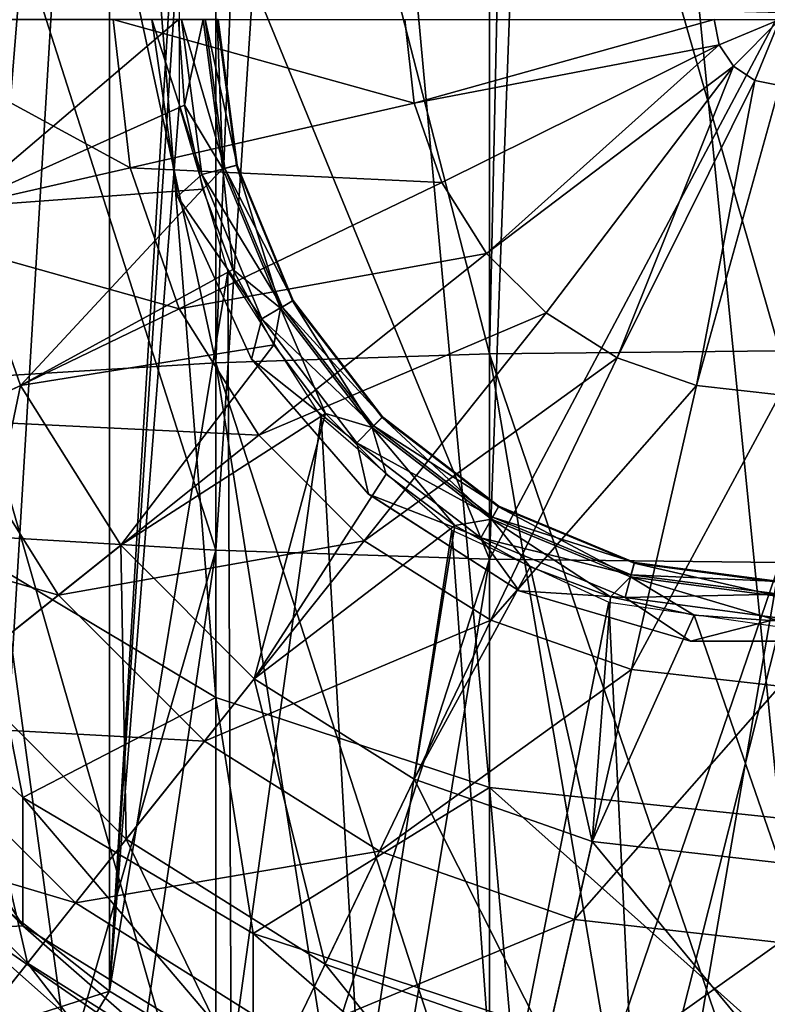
# Model space of a CAD drawing. Header units: millimetres. Extents: x -84 to 84, y -375 to 242.
# Tile 142 of 166: x -5.64 to -0.09, y 197.57 to 204.87. Entities that reach past the tile are written whole.
import ezdxf

# ---------------------------------------------------------------- set-up
doc = ezdxf.new("R2010")
doc.units = ezdxf.units.MM
doc.header["$LTSCALE"] = 81.481481
for name, color, linetype in [('249', 7, 'CONTINUOUS'), ('250', 7, 'CONTINUOUS'), ('263', 7, 'CONTINUOUS'), ('264', 7, 'CONTINUOUS'), ('265', 7, 'CONTINUOUS'), ('266', 7, 'CONTINUOUS'), ('267', 7, 'CONTINUOUS'), ('268', 7, 'CONTINUOUS'), ('284', 7, 'CONTINUOUS'), ('286', 7, 'CONTINUOUS'), ('288', 7, 'CONTINUOUS'), ('290', 7, 'CONTINUOUS'), ('292', 7, 'CONTINUOUS')]:
    doc.layers.add(name, color=color, linetype=linetype)

msp = doc.modelspace()

# ---------------------------------------------------------------- linework, layer by layer
at = {"layer": '249', "color": 7, "linetype": 'CONTINUOUS', "true_color": 0xa2afbf}
for points in [[(-4.9703, 212.0685, -22.375), (-4.0669, 212.6148, -22.375), (-4.9703, 197.6665, -22.375), (-4.9703, 212.0685, -22.375)], [(-4.9703, 197.6665, -22.375), (-4.0669, 212.6148, -22.375), (-4.454, 205.5084, -22.375), (-4.9703, 197.6665, -22.375)], [(-5.8018, 211.4174, -22.375), (-4.9703, 212.0685, -22.375), (-5.8018, 198.3176, -22.375), (-5.8018, 211.4174, -22.375)], [(-5.8018, 198.3176, -22.375), (-4.9703, 212.0685, -22.375), (-4.9703, 197.6665, -22.375), (-5.8018, 198.3176, -22.375)], [(-4.454, 204.2266, -22.375), (-4.9703, 197.6665, -22.375), (-4.454, 205.5084, -22.375), (-4.454, 204.2266, -22.375)], [(-4.0935, 202.9986, -22.375), (-4.9703, 197.6665, -22.375), (-4.454, 204.2266, -22.375), (-4.0935, 202.9986, -22.375)], [(-4.0669, 197.1202, -22.375), (-4.9703, 197.6665, -22.375), (-4.0935, 202.9986, -22.375), (-4.0669, 197.1202, -22.375)], [(-3.4005, 201.9204, -22.375), (-4.0669, 197.1202, -22.375), (-4.0935, 202.9986, -22.375), (-3.4005, 201.9204, -22.375)], [(-3.1024, 196.686, -22.375), (-4.0669, 197.1202, -22.375), (-3.4005, 201.9204, -22.375), (-3.1024, 196.686, -22.375)], [(-2.4332, 201.0821, -22.375), (-3.1024, 196.686, -22.375), (-3.4005, 201.9204, -22.375), (-2.4332, 201.0821, -22.375)], [(-2.0936, 196.3718, -22.375), (-3.1024, 196.686, -22.375), (-2.4332, 201.0821, -22.375), (-2.0936, 196.3718, -22.375)], [(-1.2676, 200.5499, -22.375), (-2.0936, 196.3718, -22.375), (-2.4332, 201.0821, -22.375), (-1.2676, 200.5499, -22.375)], [(-1.0568, 196.1816, -22.375), (-2.0936, 196.3718, -22.375), (-1.2676, 200.5499, -22.375), (-1.0568, 196.1816, -22.375)], [(0, 200.3675, -22.375), (-1.0568, 196.1816, -22.375), (-1.2676, 200.5499, -22.375), (0, 200.3675, -22.375)], [(0, 196.1175, -22.375), (-1.0568, 196.1816, -22.375), (0, 200.3675, -22.375), (0, 196.1175, -22.375)]]:
    msp.add_3dface(points, dxfattribs=at)
at = {"layer": '250', "color": 7, "linetype": 'CONTINUOUS', "true_color": 0xa2afbf}
for points in [[(-5.8018, 198.3176, -22.375), (-4.9703, 197.6665, -22.375), (-8.2513, 196.6162, -20.2007), (-5.8018, 198.3176, -22.375)], [(-4.9703, 197.6665, -22.375), (-6.483, 195.165, -20.2007), (-8.2513, 196.6162, -20.2007), (-4.9703, 197.6665, -22.375)], [(-4.9703, 197.6665, -22.375), (-4.0669, 197.1202, -22.375), (-6.483, 195.165, -20.2007), (-4.9703, 197.6665, -22.375)]]:
    msp.add_3dface(points, dxfattribs=at)
at = {"layer": '263', "color": 7, "linetype": 'CONTINUOUS', "true_color": 0xa2afbf}
for points in [[(-6.8578, 196.267, 21.625), (-4.7733, 194.9571, 21.625), (-6.8116, 198.8335, 21.625), (-6.8578, 196.267, 21.625)], [(-6.8116, 198.8335, 21.625), (-4.7733, 194.9571, 21.625), (-5.1689, 197.378, 21.625), (-6.8116, 198.8335, 21.625)]]:
    msp.add_3dface(points, dxfattribs=at)
at = {"layer": '264', "color": 7, "linetype": 'CONTINUOUS', "true_color": 0xa2afbf}
for points in [[(-0.4509, 204.6807, -41.0206), (-0.4881, 204.8675, -41.0206), (0, 204.8675, -41.175), (-0.4509, 204.6807, -41.0206)], [(-0.3451, 204.5224, -41.0206), (-0.4509, 204.6807, -41.0206), (0, 204.8675, -41.175), (-0.3451, 204.5224, -41.0206)], [(-0.1868, 204.4166, -41.0206), (-0.3451, 204.5224, -41.0206), (0, 204.8675, -41.175), (-0.1868, 204.4166, -41.0206)], [(0, 204.3794, -41.0206), (-0.1868, 204.4166, -41.0206), (0, 204.8675, -41.175), (0, 204.3794, -41.0206)]]:
    msp.add_3dface(points, dxfattribs=at)
at = {"layer": '265', "color": 7, "linetype": 'CONTINUOUS', "true_color": 0xa2afbf}
for points in [[(-4.655, 204.8675, -23.3758), (-4.4666, 203.5564, -23.3758), (-4.655, 204.8675, -22.375), (-4.655, 204.8675, -23.3758)], [(-4.655, 204.8675, -22.375), (-4.4666, 203.5564, -23.3758), (-4.4664, 203.556, -22.375), (-4.655, 204.8675, -22.375)], [(-4.4666, 203.5564, -23.3758), (-3.9163, 202.3513, -23.3758), (-4.4664, 203.556, -22.375), (-4.4666, 203.5564, -23.3758)], [(-4.4664, 203.556, -22.375), (-3.9163, 202.3513, -23.3758), (-3.916, 202.3508, -22.375), (-4.4664, 203.556, -22.375)], [(-3.9163, 202.3513, -23.3758), (-3.0488, 201.3498, -23.3758), (-3.916, 202.3508, -22.375), (-3.9163, 202.3513, -23.3758)], [(-3.916, 202.3508, -22.375), (-3.0488, 201.3498, -23.3758), (-3.0484, 201.3495, -22.375), (-3.916, 202.3508, -22.375)], [(-3.0488, 201.3498, -23.3758), (-1.9341, 200.6333, -23.3758), (-3.0484, 201.3495, -22.375), (-3.0488, 201.3498, -23.3758)], [(-3.0484, 201.3495, -22.375), (-1.9341, 200.6333, -23.3758), (-1.9338, 200.6332, -22.375), (-3.0484, 201.3495, -22.375)], [(-1.9341, 200.6333, -23.3758), (-0.6626, 200.2599, -23.3758), (-1.9338, 200.6332, -22.375), (-1.9341, 200.6333, -23.3758)], [(-1.9338, 200.6332, -22.375), (-0.6626, 200.2599, -23.3758), (-0.6625, 200.2599, -22.375), (-1.9338, 200.6332, -22.375)], [(-0.6626, 200.2599, -23.3758), (0.6626, 200.2599, -23.3758), (-0.6625, 200.2599, -22.375), (-0.6626, 200.2599, -23.3758)], [(-0.6625, 200.2599, -22.375), (0.6626, 200.2599, -23.3758), (0.6625, 200.2599, -22.375), (-0.6625, 200.2599, -22.375)]]:
    msp.add_3dface(points, dxfattribs=at)
at = {"layer": '266', "color": 7, "linetype": 'CONTINUOUS', "true_color": 0xa2afbf}
for points in [[(-4.4666, 203.5564, -23.3758), (-4.655, 204.8675, -23.3758), (-4.2843, 203.7195, -23.4266), (-4.4666, 203.5564, -23.3758)], [(-4.655, 204.8675, -23.3758), (-4.4355, 204.8675, -23.4266), (-4.2843, 203.7195, -23.4266), (-4.655, 204.8675, -23.3758)], [(-4.2762, 204.8675, -24.2022), (-4.4589, 204.8675, -24.3357), (-4.4135, 204.2329, -24.3357), (-4.2762, 204.8675, -24.2022)], [(-4.2598, 204.8675, -23.5695), (-4.1147, 203.765, -23.5695), (-4.4355, 204.8675, -23.4266), (-4.2598, 204.8675, -23.5695)], [(-4.4355, 204.8675, -23.4266), (-4.1147, 203.765, -23.5695), (-4.2843, 203.7195, -23.4266), (-4.4355, 204.8675, -23.4266)], [(-4.1305, 203.7607, -24.2022), (-4.2762, 204.8675, -24.2022), (-4.4135, 204.2329, -24.3357), (-4.1305, 203.7607, -24.2022)], [(-4.2762, 204.8675, -24.2022), (-4.1305, 203.7607, -24.2022), (-4.1711, 204.8675, -24.0017), (-4.2762, 204.8675, -24.2022)], [(-4.1652, 204.8675, -23.7753), (-4.0233, 203.7895, -23.7753), (-4.2598, 204.8675, -23.5695), (-4.1652, 204.8675, -23.7753)], [(-4.2598, 204.8675, -23.5695), (-4.0233, 203.7895, -23.7753), (-4.1147, 203.765, -23.5695), (-4.2598, 204.8675, -23.5695)], [(-4.1711, 204.8675, -24.0017), (-4.1305, 203.7607, -24.2022), (-4.029, 203.7879, -24.0017), (-4.1711, 204.8675, -24.0017)], [(-4.1711, 204.8675, -24.0017), (-4.029, 203.7879, -24.0017), (-4.1652, 204.8675, -23.7753), (-4.1711, 204.8675, -24.0017)], [(-4.1652, 204.8675, -23.7753), (-4.029, 203.7879, -24.0017), (-4.0233, 203.7895, -23.7753), (-4.1652, 204.8675, -23.7753)], [(-4.2783, 203.6113, -24.3357), (-4.1305, 203.7607, -24.2022), (-4.4135, 204.2329, -24.3357), (-4.2783, 203.6113, -24.3357)], [(-4.1305, 203.7607, -24.2022), (-3.7033, 202.7294, -24.2022), (-4.029, 203.7879, -24.0017), (-4.1305, 203.7607, -24.2022)], [(-4.0233, 203.7895, -23.7753), (-3.6072, 202.7849, -23.7753), (-4.1147, 203.765, -23.5695), (-4.0233, 203.7895, -23.7753)], [(-4.029, 203.7879, -24.0017), (-3.6123, 202.782, -24.0017), (-4.0233, 203.7895, -23.7753), (-4.029, 203.7879, -24.0017)], [(-4.029, 203.7879, -24.0017), (-3.7033, 202.7294, -24.2022), (-3.6123, 202.782, -24.0017), (-4.029, 203.7879, -24.0017)], [(-4.0233, 203.7895, -23.7753), (-3.6123, 202.782, -24.0017), (-3.6072, 202.7849, -23.7753), (-4.0233, 203.7895, -23.7753)], [(-4.4666, 203.5564, -23.3758), (-4.2843, 203.7195, -23.4266), (-3.8412, 202.6498, -23.4266), (-4.4666, 203.5564, -23.3758)], [(-4.1147, 203.765, -23.5695), (-3.6891, 202.7376, -23.5695), (-4.2843, 203.7195, -23.4266), (-4.1147, 203.765, -23.5695)], [(-4.2843, 203.7195, -23.4266), (-3.6891, 202.7376, -23.5695), (-3.8412, 202.6498, -23.4266), (-4.2843, 203.7195, -23.4266)], [(-4.0559, 203.0152, -24.3357), (-4.1305, 203.7607, -24.2022), (-4.2783, 203.6113, -24.3357), (-4.0559, 203.0152, -24.3357)], [(-3.7033, 202.7294, -24.2022), (-4.1305, 203.7607, -24.2022), (-4.0559, 203.0152, -24.3357), (-3.7033, 202.7294, -24.2022)], [(-4.1147, 203.765, -23.5695), (-3.6072, 202.7849, -23.7753), (-3.6891, 202.7376, -23.5695), (-4.1147, 203.765, -23.5695)], [(-3.9163, 202.3513, -23.3758), (-4.4666, 203.5564, -23.3758), (-3.8412, 202.6498, -23.4266), (-3.9163, 202.3513, -23.3758)], [(-3.751, 202.4569, -24.3357), (-3.7033, 202.7294, -24.2022), (-4.0559, 203.0152, -24.3357), (-3.751, 202.4569, -24.3357)], [(-3.7033, 202.7294, -24.2022), (-3.0238, 201.8437, -24.2022), (-3.6123, 202.782, -24.0017), (-3.7033, 202.7294, -24.2022)], [(-3.6072, 202.7849, -23.7753), (-2.9453, 201.9222, -23.7753), (-3.6891, 202.7376, -23.5695), (-3.6072, 202.7849, -23.7753)], [(-3.6123, 202.782, -24.0017), (-2.9494, 201.9181, -24.0017), (-3.6072, 202.7849, -23.7753), (-3.6123, 202.782, -24.0017)], [(-3.6123, 202.782, -24.0017), (-3.0238, 201.8437, -24.2022), (-2.9494, 201.9181, -24.0017), (-3.6123, 202.782, -24.0017)], [(-3.6072, 202.7849, -23.7753), (-2.9494, 201.9181, -24.0017), (-2.9453, 201.9222, -23.7753), (-3.6072, 202.7849, -23.7753)], [(-3.6891, 202.7376, -23.5695), (-3.0121, 201.8554, -23.5695), (-3.8412, 202.6498, -23.4266), (-3.6891, 202.7376, -23.5695)], [(-3.3698, 201.9476, -24.3357), (-3.7033, 202.7294, -24.2022), (-3.751, 202.4569, -24.3357), (-3.3698, 201.9476, -24.3357)], [(-3.0238, 201.8437, -24.2022), (-3.7033, 202.7294, -24.2022), (-3.3698, 201.9476, -24.3357), (-3.0238, 201.8437, -24.2022)], [(-3.6891, 202.7376, -23.5695), (-2.9453, 201.9222, -23.7753), (-3.0121, 201.8554, -23.5695), (-3.6891, 202.7376, -23.5695)], [(-3.9163, 202.3513, -23.3758), (-3.8412, 202.6498, -23.4266), (-3.1363, 201.7312, -23.4266), (-3.9163, 202.3513, -23.3758)], [(-3.8412, 202.6498, -23.4266), (-3.0121, 201.8554, -23.5695), (-3.1363, 201.7312, -23.4266), (-3.8412, 202.6498, -23.4266)], [(-3.0488, 201.3498, -23.3758), (-3.9163, 202.3513, -23.3758), (-3.1363, 201.7312, -23.4266), (-3.0488, 201.3498, -23.3758)], [(-2.9199, 201.4977, -24.3357), (-3.0238, 201.8437, -24.2022), (-3.3698, 201.9476, -24.3357), (-2.9199, 201.4977, -24.3357)], [(-3.0238, 201.8437, -24.2022), (-2.1381, 201.1642, -24.2022), (-2.9494, 201.9181, -24.0017), (-3.0238, 201.8437, -24.2022)], [(-2.9453, 201.9222, -23.7753), (-2.0826, 201.2603, -23.7753), (-3.0121, 201.8554, -23.5695), (-2.9453, 201.9222, -23.7753)], [(-2.9494, 201.9181, -24.0017), (-2.0855, 201.2552, -24.0017), (-2.9453, 201.9222, -23.7753), (-2.9494, 201.9181, -24.0017)], [(-2.9494, 201.9181, -24.0017), (-2.1381, 201.1642, -24.2022), (-2.0855, 201.2552, -24.0017), (-2.9494, 201.9181, -24.0017)], [(-2.9453, 201.9222, -23.7753), (-2.0855, 201.2552, -24.0017), (-2.0826, 201.2603, -23.7753), (-2.9453, 201.9222, -23.7753)], [(-3.0121, 201.8554, -23.5695), (-2.1299, 201.1784, -23.5695), (-3.1363, 201.7312, -23.4266), (-3.0121, 201.8554, -23.5695)], [(-2.1381, 201.1642, -24.2022), (-3.0238, 201.8437, -24.2022), (-2.4106, 201.1165, -24.3357), (-2.1381, 201.1642, -24.2022)], [(-2.4106, 201.1165, -24.3357), (-3.0238, 201.8437, -24.2022), (-2.9199, 201.4977, -24.3357), (-2.4106, 201.1165, -24.3357)], [(-3.0121, 201.8554, -23.5695), (-2.0826, 201.2603, -23.7753), (-2.1299, 201.1784, -23.5695), (-3.0121, 201.8554, -23.5695)], [(-3.0488, 201.3498, -23.3758), (-3.1363, 201.7312, -23.4266), (-2.2177, 201.0263, -23.4266), (-3.0488, 201.3498, -23.3758)], [(-3.1363, 201.7312, -23.4266), (-2.1299, 201.1784, -23.5695), (-2.2177, 201.0263, -23.4266), (-3.1363, 201.7312, -23.4266)], [(-1.9341, 200.6333, -23.3758), (-3.0488, 201.3498, -23.3758), (-2.2177, 201.0263, -23.4266), (-1.9341, 200.6333, -23.3758)], [(-2.1381, 201.1642, -24.2022), (-1.1068, 200.737, -24.2022), (-2.0855, 201.2552, -24.0017), (-2.1381, 201.1642, -24.2022)], [(-2.0826, 201.2603, -23.7753), (-1.078, 200.8442, -23.7753), (-2.1299, 201.1784, -23.5695), (-2.0826, 201.2603, -23.7753)], [(-2.0855, 201.2552, -24.0017), (-1.0796, 200.8385, -24.0017), (-2.0826, 201.2603, -23.7753), (-2.0855, 201.2552, -24.0017)], [(-2.0855, 201.2552, -24.0017), (-1.1068, 200.737, -24.2022), (-1.0796, 200.8385, -24.0017), (-2.0855, 201.2552, -24.0017)], [(-2.0826, 201.2603, -23.7753), (-1.0796, 200.8385, -24.0017), (-1.078, 200.8442, -23.7753), (-2.0826, 201.2603, -23.7753)], [(-1.8523, 200.8116, -24.3357), (-2.1381, 201.1642, -24.2022), (-2.4106, 201.1165, -24.3357), (-1.8523, 200.8116, -24.3357)], [(-2.1299, 201.1784, -23.5695), (-1.1025, 200.7528, -23.5695), (-2.2177, 201.0263, -23.4266), (-2.1299, 201.1784, -23.5695)], [(-1.1068, 200.737, -24.2022), (-2.1381, 201.1642, -24.2022), (-1.2562, 200.5892, -24.3357), (-1.1068, 200.737, -24.2022)], [(-1.2562, 200.5892, -24.3357), (-2.1381, 201.1642, -24.2022), (-1.8523, 200.8116, -24.3357), (-1.2562, 200.5892, -24.3357)], [(-2.1299, 201.1784, -23.5695), (-1.078, 200.8442, -23.7753), (-1.1025, 200.7528, -23.5695), (-2.1299, 201.1784, -23.5695)], [(-1.9341, 200.6333, -23.3758), (-2.2177, 201.0263, -23.4266), (-1.148, 200.5832, -23.4266), (-1.9341, 200.6333, -23.3758)], [(-2.2177, 201.0263, -23.4266), (-1.1025, 200.7528, -23.5695), (-1.148, 200.5832, -23.4266), (-2.2177, 201.0263, -23.4266)], [(-1.1068, 200.737, -24.2022), (0, 200.5913, -24.2022), (-1.0796, 200.8385, -24.0017), (-1.1068, 200.737, -24.2022)], [(-1.078, 200.8442, -23.7753), (0, 200.7023, -23.7753), (-1.1025, 200.7528, -23.5695), (-1.078, 200.8442, -23.7753)], [(-1.0796, 200.8385, -24.0017), (0, 200.6964, -24.0017), (-1.078, 200.8442, -23.7753), (-1.0796, 200.8385, -24.0017)], [(-1.0796, 200.8385, -24.0017), (0, 200.5913, -24.2022), (0, 200.6964, -24.0017), (-1.0796, 200.8385, -24.0017)], [(-1.078, 200.8442, -23.7753), (0, 200.6964, -24.0017), (0, 200.7023, -23.7753), (-1.078, 200.8442, -23.7753)], [(-0.6346, 200.454, -24.3357), (-1.1068, 200.737, -24.2022), (-1.2562, 200.5892, -24.3357), (-0.6346, 200.454, -24.3357)], [(-1.1025, 200.7528, -23.5695), (0, 200.6077, -23.5695), (-1.148, 200.5832, -23.4266), (-1.1025, 200.7528, -23.5695)], [(0, 200.5913, -24.2022), (-1.1068, 200.737, -24.2022), (0, 200.4086, -24.3357), (0, 200.5913, -24.2022)], [(0, 200.4086, -24.3357), (-1.1068, 200.737, -24.2022), (-0.6346, 200.454, -24.3357), (0, 200.4086, -24.3357)], [(-1.1025, 200.7528, -23.5695), (0, 200.7023, -23.7753), (0, 200.6077, -23.5695), (-1.1025, 200.7528, -23.5695)], [(-0.6626, 200.2599, -23.3758), (-1.9341, 200.6333, -23.3758), (-1.148, 200.5832, -23.4266), (-0.6626, 200.2599, -23.3758)], [(-1.148, 200.5832, -23.4266), (0, 200.6077, -23.5695), (0, 200.432, -23.4266), (-1.148, 200.5832, -23.4266)], [(-0.6626, 200.2599, -23.3758), (-1.148, 200.5832, -23.4266), (0, 200.432, -23.4266), (-0.6626, 200.2599, -23.3758)], [(0.6626, 200.2599, -23.3758), (-0.6626, 200.2599, -23.3758), (0, 200.432, -23.4266), (0.6626, 200.2599, -23.3758)]]:
    msp.add_3dface(points, dxfattribs=at)
at = {"layer": '267', "color": 7, "linetype": 'CONTINUOUS', "true_color": 0xa2afbf}
for points in [[(-6.093, 203.4768, -25.3496), (-4.4589, 204.8675, -24.3357), (-6.2497, 204.8675, -25.3496), (-6.093, 203.4768, -25.3496)], [(-4.4135, 204.2329, -24.3357), (-4.4589, 204.8675, -24.3357), (-6.093, 203.4768, -25.3496), (-4.4135, 204.2329, -24.3357)], [(-4.2783, 203.6113, -24.3357), (-4.4135, 204.2329, -24.3357), (-6.093, 203.4768, -25.3496), (-4.2783, 203.6113, -24.3357)], [(-5.6307, 202.1559, -25.3496), (-4.2783, 203.6113, -24.3357), (-6.093, 203.4768, -25.3496), (-5.6307, 202.1559, -25.3496)], [(-4.0559, 203.0152, -24.3357), (-4.2783, 203.6113, -24.3357), (-5.6307, 202.1559, -25.3496), (-4.0559, 203.0152, -24.3357)], [(-5.6307, 202.1559, -25.3496), (-6.093, 203.4768, -25.3496), (-7.002, 201.4955, -26.7378), (-5.6307, 202.1559, -25.3496)], [(-3.751, 202.4569, -24.3357), (-4.0559, 203.0152, -24.3357), (-5.6307, 202.1559, -25.3496), (-3.751, 202.4569, -24.3357)], [(-4.8862, 200.9709, -25.3496), (-3.751, 202.4569, -24.3357), (-5.6307, 202.1559, -25.3496), (-4.8862, 200.9709, -25.3496)], [(-3.3698, 201.9476, -24.3357), (-3.751, 202.4569, -24.3357), (-4.8862, 200.9709, -25.3496), (-3.3698, 201.9476, -24.3357)], [(-6.0761, 200.022, -26.7378), (-5.6307, 202.1559, -25.3496), (-7.002, 201.4955, -26.7378), (-6.0761, 200.022, -26.7378)], [(-4.8862, 200.9709, -25.3496), (-5.6307, 202.1559, -25.3496), (-6.0761, 200.022, -26.7378), (-4.8862, 200.9709, -25.3496)], [(-3.8966, 199.9813, -25.3496), (-3.3698, 201.9476, -24.3357), (-4.8862, 200.9709, -25.3496), (-3.8966, 199.9813, -25.3496)], [(-2.9199, 201.4977, -24.3357), (-3.3698, 201.9476, -24.3357), (-3.8966, 199.9813, -25.3496), (-2.9199, 201.4977, -24.3357)], [(-2.4106, 201.1165, -24.3357), (-2.9199, 201.4977, -24.3357), (-3.8966, 199.9813, -25.3496), (-2.4106, 201.1165, -24.3357)], [(-2.7116, 199.2368, -25.3496), (-2.4106, 201.1165, -24.3357), (-3.8966, 199.9813, -25.3496), (-2.7116, 199.2368, -25.3496)], [(-1.8523, 200.8116, -24.3357), (-2.4106, 201.1165, -24.3357), (-2.7116, 199.2368, -25.3496), (-1.8523, 200.8116, -24.3357)], [(-4.8455, 198.7914, -26.7378), (-4.8862, 200.9709, -25.3496), (-6.0761, 200.022, -26.7378), (-4.8455, 198.7914, -26.7378)], [(-3.8966, 199.9813, -25.3496), (-4.8862, 200.9709, -25.3496), (-4.8455, 198.7914, -26.7378), (-3.8966, 199.9813, -25.3496)], [(-1.3907, 198.7745, -25.3496), (-1.8523, 200.8116, -24.3357), (-2.7116, 199.2368, -25.3496), (-1.3907, 198.7745, -25.3496)], [(-1.2562, 200.5892, -24.3357), (-1.8523, 200.8116, -24.3357), (-1.3907, 198.7745, -25.3496), (-1.2562, 200.5892, -24.3357)], [(-0.6346, 200.454, -24.3357), (-1.2562, 200.5892, -24.3357), (-1.3907, 198.7745, -25.3496), (-0.6346, 200.454, -24.3357)], [(0, 198.6178, -25.3496), (-0.6346, 200.454, -24.3357), (-1.3907, 198.7745, -25.3496), (0, 198.6178, -25.3496)], [(0, 200.4086, -24.3357), (-0.6346, 200.454, -24.3357), (0, 198.6178, -25.3496), (0, 200.4086, -24.3357)], [(-5.5781, 197.8728, -28.4297), (-6.0761, 200.022, -26.7378), (-6.9947, 199.2894, -28.4297), (-5.5781, 197.8728, -28.4297)], [(-4.8455, 198.7914, -26.7378), (-6.0761, 200.022, -26.7378), (-5.5781, 197.8728, -28.4297), (-4.8455, 198.7914, -26.7378)], [(-3.372, 197.8655, -26.7378), (-3.8966, 199.9813, -25.3496), (-4.8455, 198.7914, -26.7378), (-3.372, 197.8655, -26.7378)], [(-2.7116, 199.2368, -25.3496), (-3.8966, 199.9813, -25.3496), (-3.372, 197.8655, -26.7378), (-2.7116, 199.2368, -25.3496)], [(-5.5781, 197.8728, -28.4297), (-6.9947, 199.2894, -28.4297), (-6.0576, 197.2715, -30.3407), (-5.5781, 197.8728, -28.4297)], [(-1.7294, 197.2907, -26.7378), (-2.7116, 199.2368, -25.3496), (-3.372, 197.8655, -26.7378), (-1.7294, 197.2907, -26.7378)], [(-1.3907, 198.7745, -25.3496), (-2.7116, 199.2368, -25.3496), (-1.7294, 197.2907, -26.7378), (-1.3907, 198.7745, -25.3496)], [(-3.8818, 196.8069, -28.4297), (-4.8455, 198.7914, -26.7378), (-5.5781, 197.8728, -28.4297), (-3.8818, 196.8069, -28.4297)], [(-3.372, 197.8655, -26.7378), (-4.8455, 198.7914, -26.7378), (-3.8818, 196.8069, -28.4297), (-3.372, 197.8655, -26.7378)], [(0, 197.0959, -26.7378), (-1.3907, 198.7745, -25.3496), (-1.7294, 197.2907, -26.7378), (0, 197.0959, -26.7378)], [(0, 198.6178, -25.3496), (-1.3907, 198.7745, -25.3496), (0, 197.0959, -26.7378), (0, 198.6178, -25.3496)], [(-4.2155, 196.114, -30.3407), (-5.5781, 197.8728, -28.4297), (-6.0576, 197.2715, -30.3407), (-4.2155, 196.114, -30.3407)], [(-3.8818, 196.8069, -28.4297), (-5.5781, 197.8728, -28.4297), (-4.2155, 196.114, -30.3407), (-3.8818, 196.8069, -28.4297)], [(-1.9908, 196.1452, -28.4297), (-3.372, 197.8655, -26.7378), (-3.8818, 196.8069, -28.4297), (-1.9908, 196.1452, -28.4297)], [(-1.7294, 197.2907, -26.7378), (-3.372, 197.8655, -26.7378), (-1.9908, 196.1452, -28.4297), (-1.7294, 197.2907, -26.7378)]]:
    msp.add_3dface(points, dxfattribs=at)
at = {"layer": '268', "color": 7, "linetype": 'CONTINUOUS', "true_color": 0xa2afbf}
for points in [[(-4.9417, 204.8675, -39.7933), (-4.8178, 203.7679, -39.7933), (-6.8407, 204.8675, -38.441), (-4.9417, 204.8675, -39.7933)], [(-6.8407, 204.8675, -38.441), (-4.8178, 203.7679, -39.7933), (-6.6692, 203.3453, -38.441), (-6.8407, 204.8675, -38.441)], [(-2.7811, 204.8675, -40.6692), (-2.7114, 204.2486, -40.6692), (-4.9417, 204.8675, -39.7933), (-2.7811, 204.8675, -40.6692)], [(-4.9417, 204.8675, -39.7933), (-2.7114, 204.2486, -40.6692), (-4.8178, 203.7679, -39.7933), (-4.9417, 204.8675, -39.7933)], [(-2.7811, 204.8675, -40.6692), (-0.4881, 204.8675, -41.0206), (-2.7114, 204.2486, -40.6692), (-2.7811, 204.8675, -40.6692)], [(-0.4881, 204.8675, -41.0206), (-0.4509, 204.6807, -41.0206), (-2.7114, 204.2486, -40.6692), (-0.4881, 204.8675, -41.0206)], [(-2.7114, 204.2486, -40.6692), (-0.4509, 204.6807, -41.0206), (-2.5057, 203.6608, -40.6692), (-2.7114, 204.2486, -40.6692)], [(-2.5057, 203.6608, -40.6692), (-0.4509, 204.6807, -41.0206), (-2.1744, 203.1335, -40.6692), (-2.5057, 203.6608, -40.6692)], [(-0.4509, 204.6807, -41.0206), (-0.3451, 204.5224, -41.0206), (-2.1744, 203.1335, -40.6692), (-0.4509, 204.6807, -41.0206)], [(-2.1744, 203.1335, -40.6692), (-0.3451, 204.5224, -41.0206), (-1.734, 202.6931, -40.6692), (-2.1744, 203.1335, -40.6692)], [(-1.734, 202.6931, -40.6692), (-0.3451, 204.5224, -41.0206), (-1.2067, 202.3618, -40.6692), (-1.734, 202.6931, -40.6692)], [(-0.3451, 204.5224, -41.0206), (-0.1868, 204.4166, -41.0206), (-1.2067, 202.3618, -40.6692), (-0.3451, 204.5224, -41.0206)], [(-1.2067, 202.3618, -40.6692), (-0.1868, 204.4166, -41.0206), (-0.6189, 202.1561, -40.6692), (-1.2067, 202.3618, -40.6692)], [(-0.1868, 204.4166, -41.0206), (0, 204.3794, -41.0206), (-0.6189, 202.1561, -40.6692), (-0.1868, 204.4166, -41.0206)], [(-0.6189, 202.1561, -40.6692), (0, 204.3794, -41.0206), (0, 202.0864, -40.6692), (-0.6189, 202.1561, -40.6692)], [(-2.7114, 204.2486, -40.6692), (-2.5057, 203.6608, -40.6692), (-4.8178, 203.7679, -39.7933), (-2.7114, 204.2486, -40.6692)], [(-4.8178, 203.7679, -39.7933), (-4.4523, 202.7234, -39.7933), (-6.6692, 203.3453, -38.441), (-4.8178, 203.7679, -39.7933)], [(-4.8178, 203.7679, -39.7933), (-2.5057, 203.6608, -40.6692), (-4.4523, 202.7234, -39.7933), (-4.8178, 203.7679, -39.7933)], [(-2.5057, 203.6608, -40.6692), (-2.1744, 203.1335, -40.6692), (-4.4523, 202.7234, -39.7933), (-2.5057, 203.6608, -40.6692)], [(-6.6692, 203.3453, -38.441), (-4.4523, 202.7234, -39.7933), (-6.1633, 201.8994, -38.441), (-6.6692, 203.3453, -38.441)], [(-4.4523, 202.7234, -39.7933), (-2.1744, 203.1335, -40.6692), (-3.8636, 201.7864, -39.7933), (-4.4523, 202.7234, -39.7933)], [(-2.1744, 203.1335, -40.6692), (-1.734, 202.6931, -40.6692), (-3.8636, 201.7864, -39.7933), (-2.1744, 203.1335, -40.6692)], [(-4.4523, 202.7234, -39.7933), (-3.8636, 201.7864, -39.7933), (-6.1633, 201.8994, -38.441), (-4.4523, 202.7234, -39.7933)], [(-3.8636, 201.7864, -39.7933), (-1.734, 202.6931, -40.6692), (-3.0811, 201.0039, -39.7933), (-3.8636, 201.7864, -39.7933)], [(-1.734, 202.6931, -40.6692), (-1.2067, 202.3618, -40.6692), (-3.0811, 201.0039, -39.7933), (-1.734, 202.6931, -40.6692)], [(-3.0811, 201.0039, -39.7933), (-1.2067, 202.3618, -40.6692), (-2.1441, 200.4152, -39.7933), (-3.0811, 201.0039, -39.7933)], [(-1.2067, 202.3618, -40.6692), (-0.6189, 202.1561, -40.6692), (-2.1441, 200.4152, -39.7933), (-1.2067, 202.3618, -40.6692)], [(-2.1441, 200.4152, -39.7933), (-0.6189, 202.1561, -40.6692), (-1.0996, 200.0497, -39.7933), (-2.1441, 200.4152, -39.7933)], [(-0.6189, 202.1561, -40.6692), (0, 202.0864, -40.6692), (-1.0996, 200.0497, -39.7933), (-0.6189, 202.1561, -40.6692)], [(-1.0996, 200.0497, -39.7933), (0, 202.0864, -40.6692), (0, 199.9258, -39.7933), (-1.0996, 200.0497, -39.7933)], [(-6.1633, 201.8994, -38.441), (-5.3483, 200.6024, -38.441), (-7.5457, 201.2337, -36.6856), (-6.1633, 201.8994, -38.441)], [(-6.1633, 201.8994, -38.441), (-3.8636, 201.7864, -39.7933), (-5.3483, 200.6024, -38.441), (-6.1633, 201.8994, -38.441)], [(-3.8636, 201.7864, -39.7933), (-3.0811, 201.0039, -39.7933), (-5.3483, 200.6024, -38.441), (-3.8636, 201.7864, -39.7933)], [(-7.5457, 201.2337, -36.6856), (-5.3483, 200.6024, -38.441), (-6.5479, 199.6457, -36.6856), (-7.5457, 201.2337, -36.6856)], [(-5.3483, 200.6024, -38.441), (-3.0811, 201.0039, -39.7933), (-4.2651, 199.5192, -38.441), (-5.3483, 200.6024, -38.441)], [(-3.0811, 201.0039, -39.7933), (-2.1441, 200.4152, -39.7933), (-4.2651, 199.5192, -38.441), (-3.0811, 201.0039, -39.7933)], [(-5.3483, 200.6024, -38.441), (-4.2651, 199.5192, -38.441), (-6.5479, 199.6457, -36.6856), (-5.3483, 200.6024, -38.441)], [(-4.2651, 199.5192, -38.441), (-2.1441, 200.4152, -39.7933), (-2.9681, 198.7042, -38.441), (-4.2651, 199.5192, -38.441)], [(-2.1441, 200.4152, -39.7933), (-1.0996, 200.0497, -39.7933), (-2.9681, 198.7042, -38.441), (-2.1441, 200.4152, -39.7933)], [(-2.9681, 198.7042, -38.441), (-1.0996, 200.0497, -39.7933), (-1.5222, 198.1983, -38.441), (-2.9681, 198.7042, -38.441)], [(-1.0996, 200.0497, -39.7933), (0, 199.9258, -39.7933), (-1.5222, 198.1983, -38.441), (-1.0996, 200.0497, -39.7933)], [(-1.5222, 198.1983, -38.441), (0, 199.9258, -39.7933), (0, 198.0268, -38.441), (-1.5222, 198.1983, -38.441)], [(-6.5479, 199.6457, -36.6856), (-5.2218, 198.3196, -36.6856), (-7.3971, 198.9685, -34.6227), (-6.5479, 199.6457, -36.6856)], [(-6.5479, 199.6457, -36.6856), (-4.2651, 199.5192, -38.441), (-5.2218, 198.3196, -36.6856), (-6.5479, 199.6457, -36.6856)], [(-4.2651, 199.5192, -38.441), (-2.9681, 198.7042, -38.441), (-5.2218, 198.3196, -36.6856), (-4.2651, 199.5192, -38.441)], [(-7.3971, 198.9685, -34.6227), (-5.2218, 198.3196, -36.6856), (-5.899, 197.4704, -34.6227), (-7.3971, 198.9685, -34.6227)], [(-5.2218, 198.3196, -36.6856), (-2.9681, 198.7042, -38.441), (-3.6338, 197.3218, -36.6856), (-5.2218, 198.3196, -36.6856)], [(-2.9681, 198.7042, -38.441), (-1.5222, 198.1983, -38.441), (-3.6338, 197.3218, -36.6856), (-2.9681, 198.7042, -38.441)], [(-5.2218, 198.3196, -36.6856), (-3.6338, 197.3218, -36.6856), (-5.899, 197.4704, -34.6227), (-5.2218, 198.3196, -36.6856)], [(-3.6338, 197.3218, -36.6856), (-1.5222, 198.1983, -38.441), (-1.8636, 196.7024, -36.6856), (-3.6338, 197.3218, -36.6856)], [(-1.5222, 198.1983, -38.441), (0, 198.0268, -38.441), (-1.8636, 196.7024, -36.6856), (-1.5222, 198.1983, -38.441)], [(-1.8636, 196.7024, -36.6856), (0, 198.0268, -38.441), (0, 196.4925, -36.6856), (-1.8636, 196.7024, -36.6856)]]:
    msp.add_3dface(points, dxfattribs=at)
at = {"layer": '284', "color": 7, "linetype": 'CONTINUOUS', "true_color": 0xa2afbf}
for points in [[(-4.1825, 196.8984, 147.625), (-5.9681, 198.1309, 147.625), (-4.1825, 196.8984, 19.625), (-4.1825, 196.8984, 147.625)], [(-4.1825, 196.8984, 19.625), (-5.9681, 198.1309, 147.625), (-5.9681, 198.1309, 19.625), (-4.1825, 196.8984, 19.625)]]:
    msp.add_3dface(points, dxfattribs=at)
at = {"layer": '286', "color": 7, "linetype": 'CONTINUOUS', "true_color": 0xa2afbf}
for points in [[(-7.0365, 200.44, 154.3357), (-5.6114, 199.1009, 154.8234), (-5.9681, 200.9091, 157.9933), (-7.0365, 200.44, 154.3357)], [(-5.9681, 200.9091, 157.9933), (-5.6114, 199.1009, 154.8234), (-4.1825, 199.8417, 158.6096), (-5.9681, 200.9091, 157.9933)], [(-7.0365, 199.554, 151.0305), (-5.6114, 198.1506, 151.2779), (-7.0365, 200.44, 154.3357), (-7.0365, 199.554, 151.0305)], [(-7.0365, 200.44, 154.3357), (-5.6114, 198.1506, 151.2779), (-5.6114, 199.1009, 154.8234), (-7.0365, 200.44, 154.3357)], [(-5.6114, 199.1009, 154.8234), (-3.905, 198.0934, 155.1903), (-4.1825, 199.8417, 158.6096), (-5.6114, 199.1009, 154.8234)], [(-4.1825, 199.8417, 158.6096), (-3.905, 198.0934, 155.1903), (-2.1538, 199.1754, 158.9942), (-4.1825, 199.8417, 158.6096)], [(-7.0365, 199.554, 151.0305), (-5.9681, 198.1309, 147.625), (-5.6114, 198.1506, 151.2779), (-7.0365, 199.554, 151.0305)], [(-3.905, 198.0934, 155.1903), (-2.0027, 197.468, 155.418), (-2.1538, 199.1754, 158.9942), (-3.905, 198.0934, 155.1903)], [(-2.0027, 197.468, 155.418), (0, 197.2559, 155.4952), (-2.1538, 199.1754, 158.9942), (-2.0027, 197.468, 155.418)], [(-2.1538, 199.1754, 158.9942), (0, 197.2559, 155.4952), (0, 198.9489, 159.125), (-2.1538, 199.1754, 158.9942)], [(-5.6114, 198.1506, 151.2779), (-3.905, 197.0947, 151.4641), (-5.6114, 199.1009, 154.8234), (-5.6114, 198.1506, 151.2779)], [(-5.6114, 199.1009, 154.8234), (-3.905, 197.0947, 151.4641), (-3.905, 198.0934, 155.1903), (-5.6114, 199.1009, 154.8234)], [(-5.9681, 198.1309, 147.625), (-4.1825, 196.8984, 147.625), (-5.6114, 198.1506, 151.2779), (-5.9681, 198.1309, 147.625)], [(-5.6114, 198.1506, 151.2779), (-4.1825, 196.8984, 147.625), (-3.905, 197.0947, 151.4641), (-5.6114, 198.1506, 151.2779)], [(-3.905, 197.0947, 151.4641), (-2.0027, 196.4391, 151.5797), (-3.905, 198.0934, 155.1903), (-3.905, 197.0947, 151.4641)], [(-3.905, 198.0934, 155.1903), (-2.0027, 196.4391, 151.5797), (-2.0027, 197.468, 155.418), (-3.905, 198.0934, 155.1903)]]:
    msp.add_3dface(points, dxfattribs=at)
at = {"layer": '288', "color": 7, "linetype": 'CONTINUOUS', "true_color": 0xa2afbf}
for points in [[(-5.9681, 200.9091, 157.9933), (-4.1825, 199.8417, 158.6096), (-5.9681, 222.2764, 195.0026), (-5.9681, 200.9091, 157.9933)], [(-5.9681, 222.2764, 195.0026), (-4.1825, 199.8417, 158.6096), (-4.1825, 221.209, 195.6188), (-5.9681, 222.2764, 195.0026)], [(-4.1825, 199.8417, 158.6096), (-2.1538, 199.1754, 158.9942), (-4.1825, 221.209, 195.6188), (-4.1825, 199.8417, 158.6096)], [(-4.1825, 221.209, 195.6188), (-2.1538, 199.1754, 158.9942), (-2.1538, 220.5427, 196.0035), (-4.1825, 221.209, 195.6188)], [(-2.1538, 199.1754, 158.9942), (0, 198.9489, 159.125), (-2.1538, 220.5427, 196.0035), (-2.1538, 199.1754, 158.9942)], [(-2.1538, 220.5427, 196.0035), (0, 198.9489, 159.125), (0, 220.3162, 196.1343), (-2.1538, 220.5427, 196.0035)]]:
    msp.add_3dface(points, dxfattribs=at)
at = {"layer": '290', "color": 7, "linetype": 'CONTINUOUS', "true_color": 0xa2afbf}
for points in [[(0, 209.4925, 250.2489), (-2.0027, 209.3664, 250.0485), (0, 202.4133, 251.4707), (0, 209.4925, 250.2489)], [(-2.0027, 209.3664, 250.0485), (-3.905, 209.1999, 249.404), (-2.1538, 202.3905, 251.2101), (-2.0027, 209.3664, 250.0485)], [(0, 202.4133, 251.4707), (-2.0027, 209.3664, 250.0485), (-2.1538, 202.3905, 251.2101), (0, 202.4133, 251.4707)], [(-3.905, 209.1999, 249.404), (-5.6114, 208.9317, 248.3659), (-4.1825, 202.3235, 250.4437), (-3.905, 209.1999, 249.404)], [(-2.1538, 202.3905, 251.2101), (-3.905, 209.1999, 249.404), (-4.1825, 202.3235, 250.4437), (-2.1538, 202.3905, 251.2101)], [(-5.6114, 208.9317, 248.3659), (-7.0365, 208.5751, 246.9861), (-5.9681, 202.216, 249.2159), (-5.6114, 208.9317, 248.3659)], [(-4.1825, 202.3235, 250.4437), (-5.6114, 208.9317, 248.3659), (-5.9681, 202.216, 249.2159), (-4.1825, 202.3235, 250.4437)], [(-7.0365, 205.7675, 236.1202), (-5.6114, 205.411, 234.7404), (-5.9681, 201.0418, 235.7939), (-7.0365, 205.7675, 236.1202)], [(-5.9681, 201.0418, 235.7939), (-5.6114, 205.411, 234.7404), (-4.1825, 200.9343, 234.5661), (-5.9681, 201.0418, 235.7939)], [(-5.6114, 205.411, 234.7404), (-3.905, 205.1428, 233.7023), (-4.1825, 200.9343, 234.5661), (-5.6114, 205.411, 234.7404)], [(-4.1825, 200.9343, 234.5661), (-3.905, 205.1428, 233.7023), (-2.1538, 200.8673, 233.7997), (-4.1825, 200.9343, 234.5661)], [(-3.905, 205.1428, 233.7023), (-2.0027, 204.9763, 233.0578), (-2.1538, 200.8673, 233.7997), (-3.905, 205.1428, 233.7023)], [(-2.0027, 204.9763, 233.0578), (0, 204.9198, 232.8393), (-2.1538, 200.8673, 233.7997), (-2.0027, 204.9763, 233.0578)], [(-2.1538, 200.8673, 233.7997), (0, 204.9198, 232.8393), (0, 200.8445, 233.5392), (-2.1538, 200.8673, 233.7997)]]:
    msp.add_3dface(points, dxfattribs=at)
at = {"layer": '292', "color": 7, "linetype": 'CONTINUOUS', "true_color": 0xa2afbf}
for points in [[(0, 202.4133, 251.4707), (-2.1538, 202.3905, 251.2101), (0, 196.0859, 252.0242), (0, 202.4133, 251.4707)], [(-4.1825, 202.3235, 250.4437), (-5.9681, 202.216, 249.2159), (-4.1825, 195.996, 250.9973), (-4.1825, 202.3235, 250.4437)], [(-2.1538, 202.3905, 251.2101), (-4.1825, 202.3235, 250.4437), (-2.1538, 196.0631, 251.7637), (-2.1538, 202.3905, 251.2101)], [(-2.1538, 196.0631, 251.7637), (-4.1825, 202.3235, 250.4437), (-3.1914, 196.0349, 251.4416), (-2.1538, 196.0631, 251.7637)], [(-3.1914, 196.0349, 251.4416), (-4.1825, 202.3235, 250.4437), (-4.1825, 195.996, 250.9973), (-3.1914, 196.0349, 251.4416)], [(0, 196.0859, 252.0242), (-2.1538, 202.3905, 251.2101), (-1.0848, 196.0802, 251.9589), (0, 196.0859, 252.0242)], [(-1.0848, 196.0802, 251.9589), (-2.1538, 202.3905, 251.2101), (-2.1538, 196.0631, 251.7637), (-1.0848, 196.0802, 251.9589)], [(-4.1825, 195.996, 250.9973), (-5.9681, 202.216, 249.2159), (-5.1126, 195.947, 250.4372), (-4.1825, 195.996, 250.9973)], [(-5.1126, 195.947, 250.4372), (-5.9681, 202.216, 249.2159), (-5.9681, 195.8886, 249.7694), (-5.1126, 195.947, 250.4372)], [(-5.9681, 201.0418, 235.7939), (-4.1825, 200.9343, 234.5661), (-5.9681, 194.7143, 236.3475), (-5.9681, 201.0418, 235.7939)], [(-5.9681, 194.7143, 236.3475), (-4.1825, 200.9343, 234.5661), (-5.1126, 194.6559, 235.6798), (-5.9681, 194.7143, 236.3475)], [(-5.1126, 194.6559, 235.6798), (-4.1825, 200.9343, 234.5661), (-4.1825, 194.6069, 235.1197), (-5.1126, 194.6559, 235.6798)], [(-4.1825, 200.9343, 234.5661), (-2.1538, 200.8673, 233.7997), (-4.1825, 194.6069, 235.1197), (-4.1825, 200.9343, 234.5661)], [(-4.1825, 194.6069, 235.1197), (-2.1538, 200.8673, 233.7997), (-3.1914, 194.5681, 234.6754), (-4.1825, 194.6069, 235.1197)], [(-3.1914, 194.5681, 234.6754), (-2.1538, 200.8673, 233.7997), (-2.1538, 194.5399, 234.3533), (-3.1914, 194.5681, 234.6754)], [(-2.1538, 200.8673, 233.7997), (0, 200.8445, 233.5392), (-2.1538, 194.5399, 234.3533), (-2.1538, 200.8673, 233.7997)], [(-2.1538, 194.5399, 234.3533), (0, 200.8445, 233.5392), (-1.0848, 194.5228, 234.1581), (-2.1538, 194.5399, 234.3533)], [(0, 200.8445, 233.5392), (0, 194.5171, 234.0927), (-1.0848, 194.5228, 234.1581), (0, 200.8445, 233.5392)]]:
    msp.add_3dface(points, dxfattribs=at)

doc.saveas('drawing.dxf')
